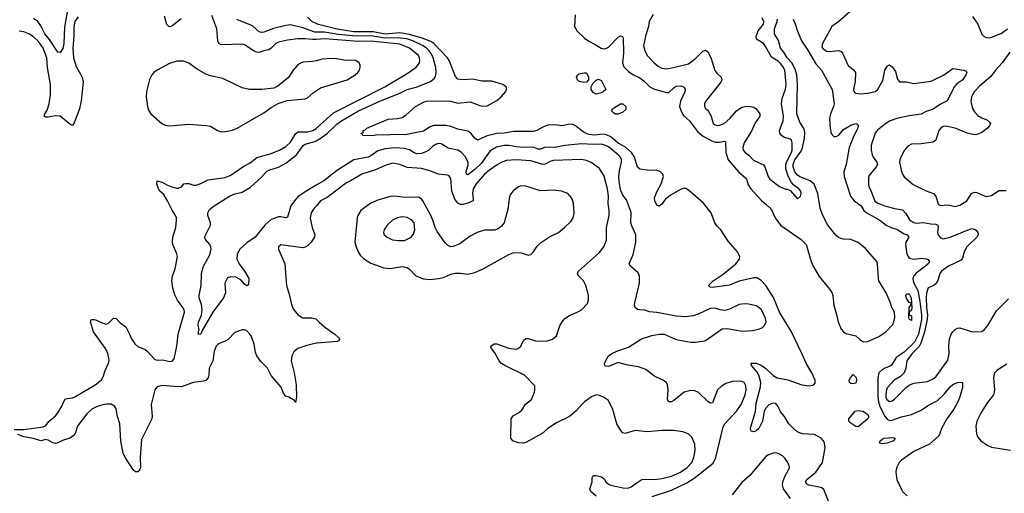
# Model space of a CAD drawing. Header units: inches. Extents: x 1834610 to 2027685, y 642842 to 774116.
# Tile 239 of 256: x 1917555 to 1925676, y 694115 to 698026. Entities that reach past the tile are written whole.
import ezdxf

# ---------------------------------------------------------------- set-up
doc = ezdxf.new("R2010")
doc.units = ezdxf.units.IN
doc.header["$MEASUREMENT"] = 0
doc.layers.add('B9619', color=7, linetype='Continuous')
doc.layers.add('B9629', color=7, linetype='Continuous')

msp = doc.modelspace()

# ---------------------------------------------------------------- linework, layer by layer
at = {"layer": 'B9619', "color": 5}
for points, elevation in [([(1917950, 698103.9), (1917924.1, 697964.1), (1917920.5, 697830), (1917910, 697786.9), (1917890, 697755.8), (1917870, 697756.9), (1917801.4, 697861.4), (1917763.4, 697910), (1917730, 697975.3), (1917705.3, 698010), (1917670, 698035.9)], 360), ([(1918036.3, 698050), (1918010.7, 698010), (1918001.5, 697970), (1918001.3, 697890), (1917992.5, 697790), (1918000.5, 697710), (1918020.1, 697640.1), (1918069.3, 697550), (1918079.7, 697510), (1918063, 697357), (1918048.9, 697290), (1918004.7, 697175.3), (1917990, 697153.2), (1917970, 697162.4), (1917889.1, 697229.1), (1917850, 697232.7), (1917790, 697220.4), (1917770, 697222.4), (1917758, 697230), (1917761.7, 697250), (1917780.9, 697279.1), (1917798, 697330), (1917809.2, 697409.2), (1917809, 697490), (1917783.8, 697630), (1917778.7, 697710), (1917749, 697790), (1917710, 697845), (1917670, 697883.9), (1917630, 697909.2), (1917590, 697924.7), (1917550, 697930.6)], 380), ([(1918886.9, 698033.1), (1918810, 697972.6), (1918790, 697967.1), (1918784.5, 697970), (1918770, 697986.6), (1918750, 698054)], 380), ([(1920000, 697863.7), (1919970, 697861.8), (1919910, 697869.2), (1919850, 697866.7), (1919763.3, 697856.7), (1919690, 697841.3), (1919666.5, 697830), (1919630, 697790.8), (1919610, 697777.3), (1919570, 697769.9), (1919530, 697755.7), (1919510, 697757.5), (1919490, 697767.3), (1919410, 697817.1), (1919390, 697825), (1919218, 697818), (1919199.1, 697830), (1919190.6, 697850.6), (1919182.5, 697950), (1919139.4, 698059.4)], 380), ([(1920000, 697922.2), (1919990, 697922.2), (1919890, 697959.4), (1919790, 697982.7), (1919750, 697979.2), (1919647.5, 697952.5), (1919570, 697923.5), (1919550, 697920.7), (1919530, 697925.6), (1919474.1, 697974.1), (1919346.9, 698026.9)], 360), ([(1920000, 697994.1), (1919965.6, 698010), (1919930, 698047.6)], 340), ([(1920000, 697687.3), (1919970, 697680.2), (1919890, 697674.5), (1919870, 697667.8), (1919845.3, 697650), (1919811.6, 697610), (1919771.1, 697548.9), (1919684.3, 697475.7), (1919650, 697459.7), (1919551.5, 697448.5), (1919450, 697449.8), (1919390, 697463.1), (1919230, 697540.7), (1919130, 697562.3), (1919090, 697577), (1919018.1, 697618.1), (1918950, 697666.6), (1918910, 697682.2), (1918850, 697682.3), (1918790, 697664.2), (1918688.7, 697610), (1918661.7, 697590), (1918646, 697570), (1918627, 697533), (1918602.5, 697430), (1918599.7, 697390), (1918609, 697309), (1918618.6, 697278.5), (1918637.1, 697250), (1918727.6, 697167.6), (1918753.9, 697153.9), (1918790, 697148.3), (1918950, 697163), (1919093.2, 697153.2), (1919130, 697146.2), (1919186.4, 697110), (1919210, 697101.8), (1919230, 697099.1), (1919270, 697106.3), (1919310, 697113.4), (1919350, 697129.2), (1919570, 697257.1), (1919630, 697300.4), (1919686.1, 697333.9), (1919762.2, 697357.8), (1919910, 697371.5), (1919930, 697381.5), (1919976.8, 697423.2), (1920000, 697438.5)], 420), ([(1917510, 694643.8), (1917590, 694641.5), (1917750, 694664.4), (1917768.2, 694671.8), (1917798.7, 694710), (1917850, 694756), (1917870, 694780.3), (1917901, 694830), (1917930, 694894.9), (1917990, 694902.9), (1918010, 694912.7), (1918178.7, 695010), (1918230, 695053), (1918244.1, 695075.9), (1918260.5, 695130), (1918288.2, 695190), (1918293.3, 695210), (1918291.8, 695230), (1918282, 695270), (1918264.1, 695310), (1918165.1, 695450), (1918139, 695530), (1918146, 695550), (1918168.9, 695551.1), (1918190, 695546), (1918239.8, 695519.8), (1918270, 695512), (1918290, 695522), (1918330, 695561), (1918350, 695558), (1918382.8, 695522.8), (1918430.2, 695490.2), (1918462.3, 695430), (1918477.8, 695390), (1918504, 695350), (1918530, 695328), (1918590, 695302), (1918607, 695290), (1918670, 695220.8), (1918690, 695216.2), (1918737, 695217), (1918790, 695202.8), (1918813.9, 695206.1), (1918830, 695224.9), (1918852.4, 695330), (1918861.4, 695430), (1918913.6, 695610), (1918910.6, 695630), (1918900.2, 695650), (1918858, 695710), (1918834.6, 695754.6), (1918817.3, 695810), (1918810.8, 695869.2), (1918816.8, 695910), (1918838.8, 695970), (1918856, 696070), (1918851.8, 696091.8), (1918818, 696170), (1918815.2, 696195.2), (1918818, 696230), (1918843.9, 696310), (1918849.8, 696370.2), (1918847.7, 696390), (1918839.3, 696410), (1918812.2, 696452.2), (1918775.4, 696530), (1918742.9, 696582.9), (1918711.6, 696610), (1918700.4, 696630), (1918686.8, 696670), (1918690, 696695.5), (1918730, 696685.7), (1918770, 696661.1), (1918810, 696644.6), (1918850, 696633.7), (1918866, 696634), (1918890, 696646.4), (1918909.8, 696670.2), (1918925.2, 696674.8), (1918950, 696672.4), (1918990, 696660.2), (1919010, 696660.2), (1919050, 696672.2), (1919110, 696702.6), (1919250, 696723.8), (1919290, 696740.5), (1919333.8, 696766.1), (1919403.5, 696816.5), (1919456.6, 696843.4), (1919510, 696888.8), (1919621.1, 696918.9), (1919697.4, 696950), (1919750, 696978.6), (1919790, 697014.2), (1919830, 697082.2), (1919850, 697100.1), (1919930, 697100.1), (1919971.9, 697110), (1920000, 697128.8)], 380), ([(1920000, 696658.9), (1919910, 696605.9), (1919850, 696562), (1919830, 696542.6), (1919790.8, 696490), (1919763.6, 696396.4), (1919750, 696388.8), (1919710, 696399.2), (1919690, 696399.2), (1919630, 696375.2), (1919578, 696330), (1919497.8, 696230), (1919430, 696182.5), (1919371.1, 696130), (1919349.2, 696090), (1919346.2, 696050), (1919364.2, 696010), (1919410.3, 695950), (1919444.9, 695890), (1919443.6, 695836.4), (1919430, 695829.2), (1919410, 695843.7), (1919378.4, 695878.4), (1919339, 695899), (1919296.2, 695903.8), (1919270, 695893.5), (1919247.3, 695850), (1919252.7, 695770), (1919237.6, 695730), (1919147.5, 695612.5), (1919059.1, 695460.9), (1919050, 695428.7), (1919030, 695426), (1919030, 695454), (1919034.6, 695465.4), (1919027.2, 695507.2), (1919028.9, 695528.9), (1919053.9, 695586.1), (1919060.8, 695630), (1919055.4, 695675.4), (1919036.2, 695730), (1919034.5, 695750), (1919051.6, 695830), (1919054.5, 695930), (1919071.5, 695990), (1919119.8, 696080.2), (1919133.3, 696130), (1919131.7, 696150), (1919122.7, 696170), (1919088.2, 696210), (1919079.7, 696230), (1919129, 696330), (1919129.8, 696350), (1919107.1, 696410), (1919106.9, 696430), (1919121.8, 696458.2), (1919160.5, 696490), (1919285.1, 696570), (1919330, 696587.3), (1919390, 696600.7), (1919458, 696642), (1919550, 696726), (1919590, 696772.6), (1919610, 696784.9), (1919690, 696807), (1919750, 696841.9), (1919837.4, 696910), (1919892.6, 696987.4), (1919910, 696998.4), (1919990, 697021.2), (1920000, 697026.9)], 360), ([(1920000, 696487.4), (1919978.4, 696461.6), (1919959.6, 696430), (1919951.6, 696388.5), (1919966.7, 696310), (1919989.1, 696250), (1919986, 696230), (1919960.2, 696190), (1919930, 696158.2), (1919910, 696146.8), (1919890, 696143.1), (1919710, 696166), (1919690.8, 696150), (1919690.8, 696130), (1919741.6, 696010), (1919755.6, 695830), (1919780.8, 695750), (1919795.8, 695675.8), (1919810, 695639.1), (1919850, 695590.4), (1919890, 695564.4), (1919965.5, 695565.5), (1919997.1, 695557.1), (1920000, 695554.1)], 380), ([(1920000, 695354), (1919924.7, 695335.3), (1919849.3, 695310.7), (1919816, 695284), (1919799, 695250), (1919793.2, 695210), (1919818.4, 695110), (1919834.2, 695010), (1919838.4, 694910), (1919830, 694866), (1919822, 694882), (1919774, 694910), (1919750, 694918.7), (1919730, 694939.5), (1919710.6, 694990.6), (1919630, 695088.3), (1919599.8, 695150), (1919543.2, 695203.2), (1919510.8, 695250), (1919499.3, 695279.3), (1919487.9, 695348), (1919466.6, 695410), (1919454.7, 695430), (1919430, 695457.6), (1919410, 695465.1), (1919390, 695464.5), (1919330, 695442.9), (1919273.8, 695386.1), (1919250, 695370.9), (1919194, 695350), (1919174.4, 695330), (1919159.5, 695290), (1919148.4, 695210), (1919119, 695150), (1919115.8, 695090), (1919110.3, 695070), (1919091.7, 695048.3), (1919070, 695041.1), (1918984.9, 695030), (1918890, 694995), (1918830, 694996.5), (1918730, 695006.9), (1918690, 694993.7), (1918670, 694970.8), (1918638.9, 694850), (1918647.8, 694750), (1918644, 694730), (1918561.3, 694558.7), (1918550.2, 694410), (1918551, 694329), (1918544.4, 694310), (1918530, 694292), (1918510, 694291.8), (1918490, 694309.6), (1918427.7, 694407.7), (1918410, 694443.7), (1918388.4, 694548.4), (1918380.4, 694690), (1918360.9, 694750), (1918350, 694813.3), (1918336.3, 694836.3), (1918311.1, 694851.1), (1918270, 694851.7), (1918230, 694842.2), (1918189.4, 694830.6), (1918150.2, 694810), (1918107.8, 694772.2), (1918044.7, 694690), (1918033.5, 694670), (1918013.6, 694610), (1917997.7, 694590), (1917970, 694569.9), (1917909.2, 694550.8), (1917870, 694532.4), (1917850, 694528), (1917830, 694531.7), (1917790, 694553.5), (1917770, 694558.5), (1917730, 694549), (1917670, 694568.4), (1917590, 694583.1), (1917540.5, 694600.5)], 380)]:
    msp.add_lwpolyline(points, dxfattribs=dict(at, elevation=elevation))
at = {"layer": 'B9629', "color": 5}
for points, elevation in [([(1922135.3, 698064.7), (1922130.3, 697970), (1922151.6, 697930), (1922213.4, 697873.4), (1922250, 697847.6), (1922301.9, 697821.9), (1922350, 697791.2), (1922370, 697786.4), (1922390, 697789.3), (1922410, 697799.3), (1922490, 697882.3), (1922510, 697891.8), (1922528.1, 697888.1), (1922532.6, 697872.6), (1922535.2, 697750), (1922525.5, 697670), (1922537.8, 697637.8), (1922577.5, 697597.5), (1922613.2, 697573.2), (1922670, 697545.5), (1922701.4, 697521.4), (1922750.9, 697470.9), (1922790, 697451.2), (1922890, 697423.6), (1922910, 697424.6), (1922952.8, 697467.2), (1922970, 697478.2), (1923010, 697480.2), (1923034.9, 697470), (1923043.6, 697450), (1923042.2, 697430), (1923005.7, 697354.3), (1922998.1, 697310), (1923011.3, 697270), (1923030, 697235.6), (1923080.2, 697190), (1923144, 697104), (1923185.9, 697065.9), (1923264.4, 697024.4), (1923290, 697015.8), (1923324.7, 697015.3), (1923370, 697023.8), (1923376.4, 697016.4), (1923378.1, 696930), (1923398.8, 696870), (1923485.9, 696765.9), (1923541.3, 696721.3), (1923549.4, 696709.4), (1923563.6, 696663.6), (1923584.1, 696630), (1923672.1, 696532.1), (1923710, 696503.2), (1923743.6, 696470), (1923758, 696450), (1923785.2, 696390), (1923830, 696329.1), (1924001.6, 696210), (1924041.6, 696170), (1924082.6, 696030), (1924100.2, 695990), (1924150, 695906.7), (1924238, 695798), (1924253.1, 695773.1), (1924260.3, 695750), (1924270.2, 695670), (1924292.3, 695592.3), (1924304.4, 695530), (1924330.1, 695470), (1924350, 695447.5), (1924370, 695435.3), (1924450, 695414.7), (1924484.3, 695384.3), (1924508.5, 695370), (1924530, 695365.9), (1924550, 695368), (1924639.7, 695410), (1924699.2, 695450), (1924755.8, 695510), (1924765, 695530), (1924772.6, 695567.4), (1924769.1, 695610), (1924749.1, 695649.1), (1924735, 695695), (1924700.2, 695770), (1924642, 695870), (1924637.3, 695890), (1924630.5, 696010), (1924624.2, 696030), (1924530, 696136.5), (1924470, 696185.3), (1924410.2, 696210.2), (1924350, 696213.6), (1924330, 696218.8), (1924308.8, 696228.8), (1924287.3, 696247.3), (1924220.5, 696330), (1924175.2, 696415.2), (1924157.1, 696470), (1924138.8, 696590), (1924107.2, 696667.2), (1924074.4, 696694.4), (1923990, 696729.6), (1923970, 696743.5), (1923948.1, 696770), (1923935, 696810), (1923935.1, 696830), (1923948.9, 696870), (1923999.8, 696940.2), (1924012.3, 696967.7), (1924027.9, 697047.9), (1924031.4, 697091.4), (1924025, 697125), (1923990, 697180.7), (1923965.9, 697250), (1923968.9, 697490), (1923963.7, 697570), (1923954, 697610), (1923927, 697667), (1923885, 697710), (1923858.7, 697758.7), (1923829.6, 697789.6), (1923813.3, 697853.3), (1923780.2, 697910), (1923781.1, 697950), (1923802.6, 698010), (1923804.4, 698030)], 340), ([(1922779.7, 698070), (1922747.3, 698010), (1922741.1, 697970), (1922717.4, 697890), (1922700.6, 697810), (1922710, 697770.6), (1922730.2, 697730.2), (1922788.8, 697668.8), (1922821.5, 697641.5), (1922850, 697626), (1922890, 697621), (1922946.6, 697630), (1923070, 697662.3), (1923132.5, 697707.5), (1923190, 697767.2), (1923210, 697775.3), (1923230, 697761.6), (1923254.2, 697714.2), (1923287.2, 697607.2), (1923303.5, 697583.5), (1923339.5, 697550), (1923347, 697530), (1923338.7, 697510), (1923210, 697351.5), (1923202.6, 697330), (1923203, 697310), (1923212.1, 697292.1), (1923230, 697278), (1923259.1, 697230), (1923274.9, 697170), (1923290, 697157.6), (1923310, 697152.9), (1923330, 697155.5), (1923364.7, 697170), (1923412.8, 697210), (1923466.1, 697273.9), (1923510, 697304.2), (1923550, 697312.4), (1923582, 697310), (1923610, 697303.6), (1923630.1, 697290.1), (1923658.9, 697250), (1923659, 697230), (1923619, 697170), (1923590, 697104.8), (1923530, 697009.5), (1923518, 696970), (1923520.8, 696950), (1923538.7, 696930), (1923570, 696907.2), (1923607, 696867), (1923688.9, 696828.9), (1923701.6, 696810), (1923728.2, 696730), (1923743.1, 696710), (1923820.5, 696650), (1923870, 696626.7), (1923885.8, 696625.8), (1923910, 696616), (1923970, 696547.3), (1923996, 696570), (1924000.9, 696590), (1923997, 696610), (1923980.9, 696630), (1923939.6, 696659.6), (1923920.6, 696680.6), (1923893, 696733), (1923873.7, 696793.7), (1923873.9, 696830), (1923878.9, 696850), (1923920.6, 696930), (1923926, 696950), (1923927.3, 697010), (1923920.9, 697030), (1923910, 697039.8), (1923856.8, 697056.8), (1923838, 697070), (1923825.1, 697090), (1923822.6, 697110), (1923853.2, 697190), (1923853.6, 697230), (1923838.3, 697330), (1923844.1, 697375.9), (1923870, 697453), (1923876.9, 697490), (1923865, 697610), (1923850, 697639.8), (1923830, 697664.6), (1923810, 697682.6), (1923755.5, 697715.5), (1923704.6, 697810), (1923688.3, 697828.3), (1923640.4, 697860.4), (1923632.5, 697870), (1923628.4, 697888.4), (1923645.5, 697934.5), (1923688.7, 697990), (1923691.3, 698010), (1923680, 698040)], 360), ([(1923933, 698030), (1923950, 697991.3), (1923968.7, 697930), (1924003.2, 697850), (1924050, 697781.3), (1924120.9, 697660.9), (1924168.1, 697610), (1924255.5, 697450), (1924271.1, 697330), (1924267.7, 697310), (1924243.1, 697250), (1924235.3, 697210), (1924238.3, 697130), (1924246.9, 697086.9), (1924270, 697060.3), (1924290, 697060.8), (1924310, 697071.8), (1924350, 697118), (1924410, 697153.8), (1924450, 697168.4), (1924462.8, 697162.8), (1924471.6, 697151.6), (1924467.2, 697130), (1924433.9, 697066.1), (1924395.4, 696970), (1924370.2, 696830), (1924351.3, 696770), (1924354.7, 696730), (1924406, 696570), (1924436.2, 696530), (1924491.3, 696491.3), (1924517.6, 696450), (1924535.3, 696435.3), (1924648.1, 696370), (1924702, 696330), (1924748.5, 696308.5), (1924790, 696295.6), (1924850, 696258.4), (1924873.4, 696250), (1924888, 696230), (1924863.3, 696190), (1924860.9, 696170), (1924870.9, 696090), (1924890, 696058.2), (1924928.6, 696048.6), (1924990, 696055.9), (1925031.8, 696051.8), (1925046.3, 696046.3), (1925057.3, 696030), (1925046.4, 696010), (1925026.4, 695990), (1924947.7, 695932.3), (1924929.1, 695910), (1924921.5, 695890), (1924922.7, 695870), (1924930.5, 695850), (1924961.5, 695790), (1924979.5, 695699.5), (1924993.5, 695590), (1924992.3, 695550), (1924967.2, 695430), (1924935.9, 695364.1), (1924850, 695279.8), (1924783.9, 695236.1), (1924746.2, 695173.8), (1924730, 695161.8), (1924690, 695149), (1924670, 695137.6), (1924641.2, 695110), (1924633.1, 695066.9), (1924632.6, 694910), (1924637.2, 694870), (1924650, 694831.6), (1924690, 694752), (1924710, 694726.8), (1924730, 694716.6), (1924750, 694719.8), (1924828.2, 694748.2), (1924910, 694765.4), (1924990, 694802.6), (1925050, 694842.3), (1925121.3, 694878.7), (1925183.3, 694936.7), (1925230, 694995.3), (1925250, 695013.4), (1925290.6, 695030.6), (1925314, 695034), (1925330.7, 695030.7), (1925330.3, 694990), (1925310, 694913.2), (1925293.6, 694870), (1925260.1, 694810), (1925201, 694730), (1925158.6, 694650), (1925134.7, 694590), (1925058.9, 694521), (1924930, 694461.1), (1924827.4, 694390), (1924808.9, 694370), (1924787.2, 694327.2), (1924780.9, 694290), (1924790, 694231), (1924826.6, 694146.6), (1924837.3, 694130), (1924873.8, 694093.8)], 340), ([(1924402, 698090), (1924310, 698009.8), (1924254, 697970), (1924175.3, 697830), (1924170.4, 697810), (1924176.4, 697790), (1924210, 697765.2), (1924230, 697763.6), (1924310, 697772.9), (1924330, 697763.6), (1924342, 697750), (1924388.4, 697648.4), (1924432.2, 697612.2), (1924447.2, 697590), (1924444.8, 697515.2), (1924432.7, 697450), (1924437.3, 697430), (1924450, 697420.5), (1924490, 697412.9), (1924550, 697419.2), (1924610, 697432.6), (1924630, 697447.6), (1924675, 697525), (1924690, 697610.4), (1924710, 697642.4), (1924730, 697653), (1924750, 697637.1), (1924778.6, 697598.6), (1924794, 697534), (1924810, 697512.7), (1924867.5, 697512.5), (1924930, 697498.5), (1925070, 697518.9), (1925090, 697525.7), (1925172.9, 697567.1), (1925250, 697622), (1925342, 697610), (1925359.8, 697599.8), (1925366, 697590), (1925358.8, 697570), (1925333, 697530), (1925284.7, 697495.3), (1925266.2, 697473.8), (1925204.6, 697355.4), (1925150, 697329.7), (1925090, 697286.6), (1925030, 697267.6), (1924990, 697246.2), (1924892, 697232), (1924790, 697210.5), (1924734.9, 697190), (1924698.9, 697170), (1924630, 697114.5), (1924610.2, 697090), (1924577.4, 696990), (1924577.4, 696950), (1924586.5, 696910), (1924594, 696890), (1924623.6, 696850), (1924630.3, 696830), (1924619, 696810), (1924560.6, 696739.4), (1924555.9, 696724.1), (1924554.6, 696670), (1924557.5, 696650), (1924581.6, 696601.6), (1924598.4, 696550), (1924608.8, 696528.8), (1924619, 696519), (1924632.4, 696510), (1924690, 696490.1), (1924770, 696466.7), (1924834.9, 696454.9), (1924864.6, 696424.6), (1924893.8, 696373.8), (1924930, 696351.6), (1924950, 696347), (1925010, 696350.1), (1925070, 696339.5), (1925110, 696338), (1925128.4, 696330), (1925131.3, 696310), (1925125.3, 696270), (1925130.3, 696250), (1925150, 696224.6), (1925170, 696217.3), (1925230, 696230.2), (1925390, 696297.7), (1925410, 696301.1), (1925434.9, 696294.9), (1925445.6, 696285.6), (1925457, 696270), (1925458.9, 696250), (1925450.2, 696229.8), (1925367.9, 696150), (1925345, 696110), (1925330, 696057.2), (1925318.6, 696041.4), (1925216.4, 695990), (1925157, 695950), (1925143.2, 695930), (1925127.2, 695872.8), (1925112.8, 695847.2), (1925090.1, 695829.9), (1925047.2, 695812.8), (1925032.6, 695767.4), (1925030.1, 695730), (1925032.9, 695650), (1925042.2, 695590), (1925040.5, 695550), (1925018.1, 695450), (1924986.1, 695353.9), (1924972.3, 695327.7), (1924915.7, 695270), (1924871.2, 695210), (1924864.7, 695150), (1924850.2, 695109.8), (1924819, 695081), (1924767.4, 695050), (1924712.6, 694990), (1924704.6, 694970), (1924698.4, 694930), (1924699, 694910), (1924706.3, 694890), (1924730, 694874.7), (1924750, 694878), (1924770, 694891.6), (1924868.8, 694991.2), (1924892.1, 695007.9), (1924930, 695023.7), (1925040.8, 695039.2), (1925090, 695061.3), (1925110, 695078.4), (1925210, 695214.8), (1925221.1, 695270), (1925217.7, 695330), (1925223.1, 695390), (1925238.3, 695430), (1925250.8, 695449.2), (1925270, 695466.7), (1925290, 695479.5), (1925310, 695483.1), (1925410, 695448.7), (1925490, 695452.4), (1925513.3, 695466.7), (1925539, 695501), (1925610, 695622.7), (1925710, 695720.2)], 360), ([(1925413.2, 698053.2), (1925456, 697990), (1925490, 697905.5), (1925510, 697886.7), (1925530, 697878.4), (1925550, 697875.8), (1925570, 697880.3), (1925650, 697912.3), (1925702, 697950)], 380), ([(1924242.3, 694010), (1924186.7, 694146.7), (1924170, 694160.7), (1924150, 694167.2), (1924062.8, 694182.8), (1924046.6, 694190), (1924035.6, 694210), (1924048, 694230), (1924121.5, 694290), (1924175.8, 694370), (1924199.2, 694490), (1924193.7, 694530), (1924184.2, 694550), (1924164.5, 694570), (1924110, 694601.1), (1924010, 694607.4), (1923978.2, 694618.1), (1923953.2, 694633.2), (1923899.3, 694690), (1923863.7, 694750), (1923829.1, 694789.1), (1923810, 694832.3), (1923797.1, 694850), (1923790, 694856.8), (1923770, 694861.1), (1923733.5, 694846.5), (1923705.4, 694814.6), (1923696.1, 694790), (1923682.4, 694710), (1923650.4, 694650), (1923630, 694632.3), (1923610, 694624.5), (1923589.2, 694630), (1923582.9, 694650), (1923585.8, 694665.8), (1923623.1, 694790), (1923630, 694858.8), (1923664.3, 694995.7), (1923667.9, 695030), (1923651.6, 695091.6), (1923636.7, 695116.7), (1923589.6, 695170), (1923588.7, 695190), (1923630, 695188.9), (1923670, 695172.9), (1923710, 695145.4), (1923770, 695088.6), (1923801.3, 695070), (1923891.5, 695051.5), (1924006, 695010), (1924070, 695002.3), (1924104, 695010), (1924115.1, 695024.9), (1924114.7, 695050), (1924087.4, 695110), (1924043.3, 695183.3), (1924006.7, 695270), (1923920.4, 695450), (1923821.6, 695610), (1923770.9, 695730.9), (1923707.8, 695830), (1923670, 695873.6), (1923634.5, 695894.5), (1923610, 695894.9), (1923490, 695866.1), (1923410, 695833.9), (1923270, 695815.4), (1923250, 695817), (1923235.1, 695830), (1923274.7, 695870), (1923356.3, 695923.7), (1923461.4, 696010), (1923492.9, 696050), (1923494.6, 696070), (1923474.6, 696110), (1923397.1, 696197.2), (1923338.2, 696290), (1923303.6, 696323.6), (1923289.3, 696349.3), (1923258.8, 696430), (1923195.8, 696510), (1923070, 696619.3), (1923050, 696631), (1923030, 696632.7), (1923010, 696626.5), (1922922.1, 696577.9), (1922878.5, 696541.5), (1922850, 696503.5), (1922830, 696486.9), (1922810, 696495.1), (1922792.7, 696530), (1922790, 696554), (1922810, 696603.7), (1922845.2, 696670), (1922864.5, 696730), (1922858.7, 696750), (1922840.4, 696770), (1922810, 696784), (1922750, 696780.2), (1922670, 696790.8), (1922650, 696807.8), (1922625, 696890), (1922599.9, 696930), (1922552.4, 696972.4), (1922490, 697006), (1922430, 697058.2), (1922395.6, 697075.6), (1922370, 697080.3), (1922290, 697073), (1922250, 697077), (1922210, 697095), (1922130, 697155), (1922110, 697162.3), (1922078.5, 697161.5), (1922030, 697149.7), (1921970, 697157.7), (1921910, 697155.8), (1921870, 697139.7), (1921819.3, 697110), (1921790, 697101.8), (1921630, 697103.4), (1921550, 697089.9), (1921490, 697086), (1921410, 697066.7), (1921330, 697032.4), (1921310, 697047.6), (1921276.4, 697090), (1921250, 697105.5), (1921170, 697121.8), (1921110, 697143.2), (1921070, 697152.2), (1920970, 697152.2), (1920939.3, 697140.7), (1920885.8, 697105.8), (1920734.2, 697074.2), (1920670, 697079.1), (1920553.3, 697073.3), (1920504.4, 697075.6), (1920468.2, 697068.2), (1920386, 697070), (1920382, 697082), (1920368.7, 697090), (1920387.3, 697092.7), (1920388.7, 697110), (1920404, 697116), (1920418, 697130), (1920595.2, 697204.8), (1920670, 697210.3), (1920710, 697219.5), (1920741.1, 697238.9), (1920820.7, 697310), (1920890, 697348.7), (1920910, 697352.7), (1921070, 697356.3), (1921107.7, 697352.3), (1921170, 697337.4), (1921270, 697348.5), (1921350, 697316.9), (1921372.8, 697312.8), (1921410, 697315.8), (1921490, 697359.3), (1921527.4, 697390), (1921560.6, 697430), (1921570.8, 697450), (1921569.8, 697470), (1921538.7, 697490), (1921450, 697517.8), (1921370, 697518.3), (1921290, 697535.7), (1921208.3, 697528.3), (1921170, 697535.1), (1921150, 697556.2), (1921096.8, 697690), (1921084.8, 697710), (1920970.6, 697830), (1920945.1, 697845.1), (1920874.3, 697874.3), (1920770, 697904.3), (1920690, 697918.4), (1920570, 697905.7), (1920470, 697926.8), (1920310, 697924.6), (1920173.1, 697946.9), (1920010, 697989.5), (1920000, 697994.1)], 340), ([(1920000, 697026.9), (1920041, 697050), (1920093.5, 697090), (1920170, 697162.1), (1920209.8, 697190), (1920350, 697272.8), (1920530, 697355), (1920684.5, 697415.5), (1920750, 697449.5), (1920825.6, 697470), (1920944.7, 697515.3), (1920977.4, 697542.6), (1920984, 697556), (1920989.9, 697590), (1920988.6, 697630), (1920965.7, 697710), (1920950, 697746.8), (1920933, 697770), (1920911.5, 697791.5), (1920883.4, 697810), (1920798.8, 697850), (1920747.4, 697867.4), (1920670, 697877.2), (1920570, 697873.1), (1920450, 697893.2), (1920330, 697888.8), (1920182.3, 697902.3), (1920070, 697921.7), (1920000, 697922.2)], 360), ([(1920000, 697128.8), (1920010, 697135.5), (1920143.9, 697256.1), (1920567.4, 697472.6), (1920750, 697582.3), (1920825, 697635), (1920839.8, 697650), (1920851.4, 697670), (1920855, 697690), (1920853.3, 697710), (1920843.1, 697730), (1920769.8, 697790), (1920690, 697823), (1920450, 697849.7), (1920350, 697846.2), (1920071.7, 697868.3), (1920000, 697863.7)], 380), ([(1920000, 697438.5), (1920037.1, 697462.9), (1920255.1, 697530), (1920321.3, 697570), (1920343.5, 697590), (1920357.4, 697610), (1920363, 697630), (1920362.4, 697650), (1920355.1, 697670), (1920328.7, 697690), (1920230, 697692.2), (1920170, 697704), (1920130, 697706.6), (1920050, 697699.1), (1920000, 697687.3)], 420), ([(1925720.9, 697759.1), (1925658.3, 697670), (1925604.3, 697610), (1925564.4, 697555.6), (1925470, 697476.5), (1925430, 697432), (1925416.9, 697410), (1925406.4, 697390), (1925400.2, 697350), (1925413.9, 697293.9), (1925430, 697264.4), (1925456.1, 697236.1), (1925490, 697215.2), (1925536, 697196), (1925556.5, 697176.5), (1925560.4, 697170), (1925553.7, 697150), (1925537, 697130), (1925490, 697095.3), (1925450, 697078.2), (1925430, 697075.8), (1925370, 697088.2), (1925270, 697129.8), (1925192.8, 697147.3), (1925170, 697143.1), (1925151, 697129), (1925136.5, 697110), (1925110.3, 697030), (1925090, 697015.4), (1924990, 696999.8), (1924910, 696996.9), (1924878.9, 696981.1), (1924852.6, 696947.4), (1924823.7, 696896.3), (1924814.3, 696870), (1924812.6, 696850), (1924824.3, 696784.3), (1924836.5, 696750), (1924850, 696728.2), (1924925.2, 696665.2), (1925030, 696612.4), (1925092.2, 696590), (1925111.7, 696570), (1925130, 696502.8), (1925150, 696493), (1925210, 696496), (1925270, 696484.9), (1925310, 696494.6), (1925367.6, 696530), (1925406, 696590), (1925430, 696602.6), (1925450, 696599.5), (1925510, 696570.3), (1925530, 696567.4), (1925570, 696573.4), (1925630, 696614.9), (1925690, 696616)], 380), ([(1922772.3, 694090), (1922930, 694142.6), (1923058.3, 694201.7), (1923118.4, 694241.6), (1923275.3, 694364.7), (1923297, 694410), (1923355.8, 694664.2), (1923371.3, 694690), (1923470, 694795.6), (1923505.3, 694850), (1923537.3, 694930), (1923546.4, 694970), (1923544.2, 695004.2), (1923529.7, 695029.7), (1923510, 695039.7), (1923490, 695042.4), (1923430, 695039.7), (1923377.8, 695022.2), (1923341.2, 694998.8), (1923310.4, 694970), (1923270, 694862), (1923250, 694861.2), (1923230, 694874.5), (1923150, 694951.1), (1923121.1, 694961.1), (1923090, 694964.8), (1923035.5, 694950), (1922950, 694882), (1922930, 694871.6), (1922910, 694869.6), (1922898.4, 694890), (1922904, 694970), (1922899.1, 695010), (1922889.6, 695030), (1922859.5, 695050), (1922784.3, 695084.3), (1922719, 695139), (1922659.5, 695159.5), (1922557.3, 695177.3), (1922490, 695196), (1922410, 695162.9), (1922386.3, 695166.3), (1922382, 695170), (1922379, 695190), (1922399.3, 695230), (1922412.7, 695250), (1922439, 695270), (1922479, 695290), (1922576.6, 695323.4), (1922682.7, 695390), (1922770, 695418.3), (1922830, 695430.3), (1922870, 695428.9), (1922970, 695386.5), (1923090, 695364.4), (1923130, 695363.1), (1923190, 695370.4), (1923210, 695377.1), (1923350, 695474), (1923390, 695477.6), (1923515.3, 695455.3), (1923599.7, 695460.2), (1923649.7, 695470.3), (1923677.5, 695482.5), (1923698.8, 695501.2), (1923712.8, 695530), (1923704.7, 695570), (1923670, 695632), (1923652, 695650), (1923630, 695662.4), (1923570, 695677.4), (1923530, 695679.1), (1923490, 695674.5), (1923410, 695636.3), (1923370, 695625.6), (1923331.5, 695631.5), (1923290, 695644.5), (1923250, 695641.6), (1923150, 695593.3), (1923110, 695581.6), (1923050, 695572), (1922970, 695579.5), (1922810, 695609.6), (1922750, 695615.1), (1922710, 695628), (1922668, 695630), (1922650, 695634.5), (1922632.3, 695650), (1922625.6, 695670), (1922627.6, 695687.6), (1922667.4, 695850), (1922667.8, 695907.8), (1922655.1, 695935.1), (1922592.3, 695990), (1922582, 696010), (1922613.9, 696086.1), (1922636.9, 696190), (1922638, 696250), (1922603.7, 696323.7), (1922596.9, 696350), (1922599.6, 696430), (1922594, 696450), (1922558.7, 696538.7), (1922530, 696577), (1922510, 696624), (1922498, 696690), (1922496.9, 696730), (1922502.2, 696777.8), (1922518.4, 696850), (1922518.2, 696870), (1922509.8, 696890), (1922492.1, 696910), (1922410, 696976), (1922381.6, 696990), (1922350, 696997.9), (1922283.8, 696996.2), (1922190, 697001.7), (1922050, 696987.4), (1921970, 696971.3), (1921890, 696973.7), (1921850, 696956.5), (1921830, 696957.7), (1921790, 696973.3), (1921710, 696971.9), (1921650, 696976.3), (1921590, 696987.3), (1921550, 696986.2), (1921487.7, 696972.3), (1921436, 696944), (1921361.9, 696838.1), (1921310, 696789.2), (1921250, 696745.4), (1921239.3, 696750), (1921237.7, 696770), (1921253.4, 696826.6), (1921252.9, 696850), (1921230, 696896.8), (1921198.3, 696930), (1921170, 696947.6), (1921090, 696965.6), (1921030, 697001.7), (1921010, 697002.7), (1920985.1, 696994.9), (1920961.1, 696978.9), (1920930, 696948.5), (1920905.9, 696934.1), (1920870, 696922.5), (1920830, 696919.4), (1920810, 696925.8), (1920770, 696951.3), (1920730, 696962.1), (1920650, 696967), (1920570, 696960.5), (1920510, 696944.2), (1920450, 696901.1), (1920430, 696892.2), (1920310, 696869), (1920177, 696783), (1920063.6, 696696.4), (1920000, 696658.9)], 360), ([(1922310, 694092.3), (1922264.7, 694130), (1922260.3, 694140.3), (1922257.6, 694150), (1922275.3, 694210), (1922277.4, 694242.6), (1922282.9, 694257.1), (1922290, 694262.4), (1922310, 694262.7), (1922352.6, 694252.6), (1922375, 694235), (1922390.4, 694210), (1922410, 694190.4), (1922430, 694181.7), (1922530, 694159.6), (1922570, 694159), (1922598.4, 694170), (1922663.4, 694216.6), (1922690, 694230.2), (1922710, 694233.4), (1922790, 694228.8), (1922850, 694237), (1922930, 694256.8), (1923005.7, 694290), (1923060.9, 694330), (1923099.8, 694370), (1923115.5, 694410), (1923127, 694470), (1923122.6, 694522.6), (1923098, 694578), (1923067.5, 694607.5), (1923024.5, 694624.5), (1922946.1, 694633.9), (1922850, 694633.1), (1922730, 694623.5), (1922630, 694633), (1922550, 694608.5), (1922530, 694615.1), (1922513, 694633), (1922481, 694690), (1922446.5, 694806.5), (1922410, 694881.2), (1922369.3, 694910), (1922330, 694925.7), (1922310, 694928.4), (1922270, 694912), (1922214.4, 694870), (1922190.2, 694849.8), (1922143.5, 694796.5), (1922090, 694749.8), (1921983.2, 694696.8), (1921910.4, 694650), (1921863, 694610), (1921730, 694536.4), (1921710, 694529), (1921670, 694532.1), (1921622, 694550), (1921605.1, 694570), (1921609.5, 694730), (1921625.9, 694754.1), (1921670, 694779.5), (1921697.8, 694802.2), (1921728.2, 694851.8), (1921776.2, 694890), (1921801.6, 694950), (1921805.1, 694970), (1921802.5, 695002.5), (1921718.4, 695090), (1921557, 695170), (1921530, 695188.3), (1921509.8, 695210), (1921474.9, 695274.9), (1921446.6, 695310), (1921441.2, 695330), (1921468.7, 695350), (1921490, 695350.4), (1921590, 695315.3), (1921650, 695307), (1921670, 695312.7), (1921689.5, 695330), (1921710, 695377.3), (1921730, 695392.7), (1921750, 695392.4), (1921810, 695374.9), (1921850, 695370.5), (1921905.4, 695374.6), (1921950, 695387.3), (1921983.7, 695416.3), (1922010, 695498), (1922027.9, 695532.1), (1922050, 695558.8), (1922090, 695584.9), (1922154, 695610), (1922189.2, 695630), (1922237.7, 695682.3), (1922245.6, 695710), (1922247, 695750), (1922225.7, 695830), (1922204.4, 695870), (1922163.5, 695910), (1922154.7, 695930), (1922164.7, 695950), (1922337.4, 696102.6), (1922372.8, 696150), (1922394.5, 696205.5), (1922394, 696310), (1922416, 696410), (1922416.5, 696450), (1922409.4, 696509.4), (1922411.3, 696570), (1922403.4, 696630), (1922374.6, 696734.6), (1922338.1, 696798.1), (1922267.9, 696847.9), (1922230, 696862.5), (1922190, 696870.5), (1921957.7, 696862.3), (1921930, 696855.6), (1921890, 696833.2), (1921870, 696829.4), (1921770, 696859.9), (1921650, 696868.3), (1921570, 696864.1), (1921531.8, 696850), (1921493.3, 696826.7), (1921430, 696784.9), (1921390, 696749.9), (1921321.1, 696670), (1921295.3, 696630), (1921288.6, 696590), (1921295.9, 696550), (1921294.6, 696530), (1921250, 696511.3), (1921210, 696501), (1921190, 696501.1), (1921170, 696510.8), (1921144.8, 696544.8), (1921118.8, 696610), (1921110, 696715.1), (1921096.4, 696736.4), (1921083.3, 696743.3), (1921010, 696750.7), (1920938.8, 696778.8), (1920870, 696796.2), (1920750, 696804.2), (1920690, 696829.9), (1920630, 696840.3), (1920570, 696821.6), (1920490, 696785.5), (1920377.4, 696750), (1920290, 696698.3), (1920250, 696680.2), (1920090, 696558), (1920035.8, 696530), (1920000, 696487.4)], 380), ([(1920000, 695554.1), (1920026.6, 695526.6), (1920081.2, 695481.2), (1920154, 695430), (1920196, 695390), (1920186, 695374), (1920174, 695370), (1920010, 695356.4), (1920000, 695354)], 380), ([(1925697.4, 695182.6), (1925612.7, 695130), (1925595.3, 695110), (1925587.8, 695070), (1925595.3, 694970), (1925593.1, 694950), (1925585.3, 694930), (1925530, 694854.5), (1925482.6, 694777.4), (1925448.5, 694710), (1925441.3, 694670), (1925445.7, 694605.7), (1925458, 694578), (1925482.8, 694550), (1925538.8, 694510), (1925570, 694496.4), (1925727.2, 694472.8)], 360), ([(1923911.9, 694071.9), (1923853.9, 694153.9), (1923846.9, 694186.9), (1923849.3, 694210.7), (1923866, 694254), (1923896.8, 694310), (1923902.7, 694330), (1923901.1, 694341.1), (1923889.8, 694370), (1923866.5, 694406.5), (1923845.9, 694425.9), (1923810, 694445.1), (1923790, 694449.7), (1923770, 694448.3), (1923730, 694434), (1923710, 694419.7), (1923577, 694263), (1923510, 694204.3), (1923430, 694103.1)], 360)]:
    msp.add_lwpolyline(points, dxfattribs=dict(at, elevation=elevation))
for points, elevation in [([(1922206.9, 697506.9), (1922170, 697516.2), (1922156.2, 697530), (1922148.2, 697550), (1922156, 697570), (1922170, 697579.3), (1922210, 697588.2), (1922230, 697586), (1922246.4, 697550), (1922246, 697530), (1922230, 697509.6)], 320), ([(1922310, 697411.9), (1922283.9, 697423.9), (1922268.7, 697450), (1922267.1, 697472.9), (1922281, 697499), (1922310, 697526.3), (1922330, 697534), (1922350, 697524.2), (1922355.9, 697515.9), (1922390.4, 697450), (1922367.7, 697430), (1922350, 697422.7)], 320), ([(1922470, 697245.1), (1922454, 697254), (1922439, 697270), (1922444, 697290), (1922496.2, 697323.8), (1922510, 697330.2), (1922530, 697330.2), (1922553.5, 697310), (1922554.3, 697285.7), (1922530, 697262.3), (1922490, 697246)], 320), ([(1921690, 696653), (1921670, 696646.6), (1921625.9, 696614.1), (1921601.2, 696578.8), (1921591.4, 696548.6), (1921580.4, 696459.6), (1921556.5, 696370), (1921550, 696349.6), (1921530, 696320.4), (1921500.3, 696299.7), (1921470.9, 696289.1), (1921390, 696288.1), (1921328.2, 696270), (1921270, 696237.8), (1921184.1, 696175.9), (1921130, 696152.8), (1921110, 696151.9), (1921084, 696164), (1921064.6, 696184.6), (1920998.4, 696278.4), (1920981.1, 696310), (1920963.6, 696370), (1920946, 696410), (1920880.2, 696530), (1920870, 696543.1), (1920850, 696556.5), (1920830, 696561), (1920730, 696557.2), (1920650, 696567.8), (1920610, 696565), (1920510, 696536.8), (1920450, 696511.4), (1920370.1, 696449.9), (1920343.2, 696410), (1920337.8, 696390), (1920320.6, 696190), (1920329.2, 696150), (1920346.9, 696110), (1920363.1, 696083.1), (1920390, 696054.3), (1920450, 696015.8), (1920557.4, 695977.4), (1920610, 695972.6), (1920710, 695987.7), (1920750, 695979.6), (1920770, 695967), (1920822.4, 695910), (1920885.7, 695885.7), (1920940.9, 695880.9), (1921010, 695888.4), (1921050, 695897.8), (1921110, 695924.1), (1921150, 695934), (1921190, 695933.4), (1921250, 695924.7), (1921310, 695938.2), (1921378.4, 695970), (1921590, 696086.9), (1921630, 696103.6), (1921690, 696101.8), (1921750, 696082.7), (1921770, 696087.2), (1921790, 696106.4), (1921823.2, 696156.8), (1921850, 696184.4), (1921925.8, 696234.2), (1921998, 696270), (1922049.7, 696310), (1922100, 696360), (1922119.2, 696390), (1922127.2, 696427.2), (1922122.2, 696510), (1922110, 696553.6), (1922075.6, 696590), (1922024, 696610), (1921957.8, 696617.8), (1921850, 696612.5), (1921730, 696651.5)], 420), ([(1920710, 696397.4), (1920670, 696389.6), (1920630, 696369.6), (1920586, 696330), (1920561.6, 696290), (1920555.5, 696270), (1920561.6, 696250), (1920586.8, 696230), (1920630, 696208.5), (1920682.3, 696202.3), (1920730, 696203.7), (1920782.7, 696230), (1920804.2, 696255.8), (1920815.4, 696290), (1920810, 696348.7), (1920790, 696371.3), (1920750, 696392.8)], 440), ([(1924910, 695541.2), (1924890, 695554), (1924887.2, 695570), (1924889.7, 695650), (1924905.2, 695670), (1924908, 695688), (1924890, 695692), (1924870, 695723.6), (1924864.7, 695750), (1924870, 695762), (1924890, 695762.6), (1924907.4, 695730), (1924912.3, 695647.7), (1924910, 695628), (1924892, 695610), (1924892, 695590), (1924910, 695581)], 320), ([(1924420.1, 695020.1), (1924410, 695021.2), (1924399, 695030), (1924397.2, 695050), (1924406, 695070), (1924430, 695096), (1924452.5, 695072.5), (1924457.4, 695050), (1924450, 695025.1)], 320), ([(1924470, 694663.5), (1924450, 694666), (1924410, 694695.6), (1924394.7, 694710), (1924393.5, 694730), (1924447, 694793), (1924470, 694798.5), (1924510, 694794.6), (1924548.2, 694770), (1924557.6, 694750), (1924556, 694744), (1924550.4, 694730)], 320), ([(1924670, 694523.1), (1924645.2, 694530), (1924651.5, 694550), (1924679.5, 694570), (1924755.6, 694575.6), (1924776.4, 694570), (1924762, 694550), (1924710, 694529.1)], 320)]:
    msp.add_lwpolyline(points, close=True, dxfattribs=dict(at, elevation=elevation))

doc.saveas('drawing.dxf')
